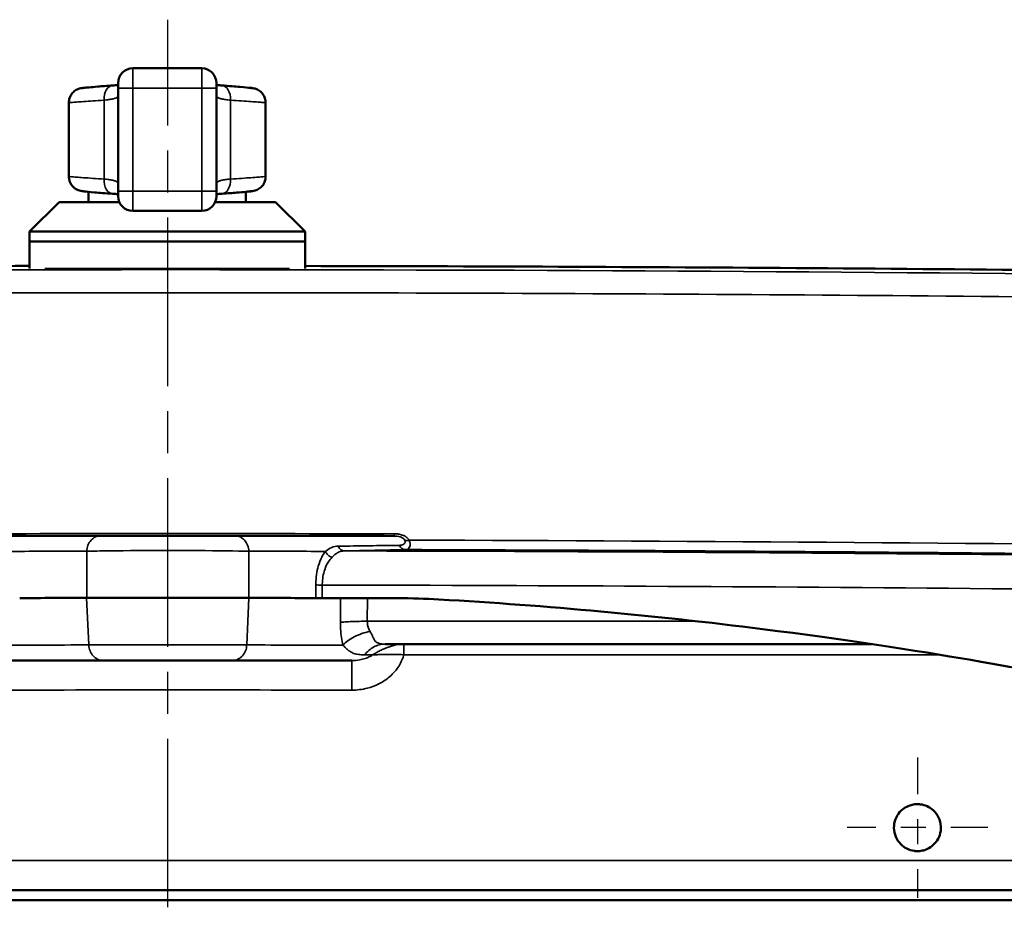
# Model space of a CAD drawing. Header units: inches. Extents: x 0.2 to 50.9, y 0.9 to 32.1.
# Tile 4 of 95: x 9.5 to 13.4, y 6.4 to 9.9. Entities that reach past the tile are written whole.
import ezdxf

# ---------------------------------------------------------------- set-up
doc = ezdxf.new("R2010")
doc.units = ezdxf.units.IN
doc.header["$LTSCALE"] = 1.5
doc.header["$MEASUREMENT"] = 0
doc.linetypes.add('CHAIN', pattern=[0.7087, 0.4724, -0.0591, 0.1181, -0.0591])
for name, color, linetype, lineweight in [('Center Mark (ANSI)', 7, 'Continuous', 25), ('Centerline (ANSI)', 7, 'Continuous', 25), ('Visible (ANSI)', 7, 'Continuous', 50), ('Visible Narrow (ANSI)', 7, 'Continuous', 35)]:
    doc.layers.add(name, color=color, linetype=linetype, lineweight=lineweight)

msp = doc.modelspace()

# ---------------------------------------------------------------- linework, layer by layer
at = {"layer": 'Center Mark (ANSI)', "linetype": 'CHAIN', "ltscale": 0.208407}
for p, q in [((13.0486, 6.9863), (13.0486, 6.4233)), ((13.3301, 6.7048), (12.7671, 6.7048))]:
    msp.add_line(p, q, dxfattribs=at)
at = {"layer": 'Centerline (ANSI)', "linetype": 'CHAIN', "ltscale": 0.952448}
msp.add_line((10.0486, 6.3858), (10.0486, 9.9404), dxfattribs=at)
at = {"layer": 'Visible (ANSI)'}
for p, q in [((10.1844, 9.7456), (9.9088, 9.7456)), ((9.8497, 9.6865), (9.8497, 9.6668)), ((9.8497, 9.2535), (9.8497, 9.6668)), ((10.2434, 9.6865), (10.2434, 9.6668)), ((10.2434, 9.2535), (10.2434, 9.6668)), ((9.6529, 9.3125), (9.6529, 9.6078)), ((10.4403, 9.3125), (10.4403, 9.6078)), ((9.7316, 9.2512), (9.7316, 9.2102)), ((9.8497, 9.2338), (9.8497, 9.2535)), ((10.2434, 9.2338), (10.2434, 9.2535)), ((10.3616, 9.2512), (10.3616, 9.2102)), ((9.6135, 9.2102), (9.4954, 9.092)), ((9.6135, 9.2102), (9.8547, 9.2102)), ((10.2385, 9.2102), (10.4797, 9.2102)), ((10.4797, 9.2102), (10.5978, 9.092)), ((9.9088, 9.1747), (10.1844, 9.1747)), ((9.4954, 9.092), (10.5978, 9.092)), ((9.4954, 9.092), (9.4954, 9.0527)), ((10.5978, 9.092), (10.5978, 9.0527)), ((10.5978, 9.0527), (9.4954, 9.0527)), ((9.4954, 9.0527), (10.5978, 9.0527)), ((9.4954, 9.0527), (9.4954, 8.9445)), ((10.5978, 9.0527), (10.5978, 8.9445)), ((9.5571, 8.9427), (10.5357, 8.9427)), ((9.7644, 8.9427), (9.7644, 8.9421)), ((10.1112, 8.9427), (10.1112, 8.9416)), ((10.3751, 8.9427), (10.3751, 8.9424)), ((12.8654, 7.4398), (10.9182, 7.4398)), ((15.7149, 6.4548), (4.3822, 6.4548)), ((5.4302, 6.4148), (14.6669, 6.4148))]:
    msp.add_line(p, q, dxfattribs=at)
for centre, radius, start, end in [((9.9088, 9.6865), 0.0591, 90, 180), ((10.1844, 9.6865), 0.0591, 0, 90), ((9.9088, 9.2338), 0.0591, 180, 270), ((10.1844, 9.2338), 0.0591, 270, 0), ((10.0486, -351.0263), 359.9681, 90.004315, 90.031681), ((10.0486, -351.0263), 359.9681, 89.968318, 89.974839)]:
    msp.add_arc(centre, radius, start, end, dxfattribs=at)
for centre, major_axis, ratio, start_param, end_param in [((10.0486, -285.0973), (324.0172, 0), 0.903416, 1.567952, 1.568888), ((10.9627, 4.6441), (2.9893, -0.0517), 0.996591, 1.530816, 1.585575)]:
    msp.add_ellipse(centre, major_axis=major_axis, ratio=ratio, start_param=start_param, end_param=end_param, dxfattribs=at)
for points, knots in [([(9.6529, 9.6078), (9.6529, 9.6142), (9.654, 9.6206), (9.658, 9.6326), (9.661, 9.6383), (9.6685, 9.6483), (9.6732, 9.6528), (9.6835, 9.6599), (9.6893, 9.6627), (9.6987, 9.6655), (9.7023, 9.6662), (9.7058, 9.6665)], [0.0000051, 0.0000051, 0.0000051, 0.0000051, 0.0485723, 0.0485723, 0.0963398, 0.0963398, 0.1441361, 0.1441361, 0.1919312, 0.1919312, 0.2192203, 0.2192203, 0.2192203, 0.2192203]), ([(9.7058, 9.6665), (9.7065, 9.6666), (9.7064, 9.6666), (9.709, 9.6668), (9.7108, 9.667), (9.718, 9.6678), (9.725, 9.6685), (9.7434, 9.6702), (9.7549, 9.6713), (9.7852, 9.6739), (9.8053, 9.6755), (9.8275, 9.677)], [0, 0, 0, 0, 0.0896377, 0.0896377, 0.1782384, 0.1782384, 0.3485494, 0.3485494, 0.5239816, 0.5239816, 0.7439005, 0.7439005, 0.7439005, 0.7439005]), ([(10.2434, 9.6788), (10.2455, 9.6786), (10.2476, 9.6784), (10.2548, 9.6777), (10.2601, 9.6773), (10.2657, 9.677)], [0.44897147, 0.44897147, 0.44897147, 0.44897147, 0.47443716, 0.47443716, 0.53183695, 0.53183695, 0.53183695, 0.53183695]), ([(10.2434, 9.6788), (10.2455, 9.6786), (10.2476, 9.6784), (10.2548, 9.6777), (10.2601, 9.6773), (10.2657, 9.677)], [0.44895574, 0.44895574, 0.44895574, 0.44895574, 0.47452498, 0.47452498, 0.5318211, 0.5318211, 0.5318211, 0.5318211]), ([(10.2657, 9.677), (10.2939, 9.6751), (10.3186, 9.673), (10.3567, 9.6696), (10.3707, 9.6682), (10.3821, 9.6671), (10.3845, 9.6668), (10.3865, 9.6666), (10.3869, 9.6666), (10.3872, 9.6665), (10.3873, 9.6665), (10.3873, 9.6665), (10.3873, 9.6665), (10.3873, 9.6665), (10.3873, 9.6665), (10.3873, 9.6665), (10.3873, 9.6665), (10.3873, 9.6665), (10.3873, 9.6665), (10.3873, 9.6665), (10.3873, 9.6665), (10.3871, 9.6665), (10.3833, 9.6668), (10.3812, 9.6668)], [0, 0, 0, 0, 0.2789908, 0.2789908, 0.5515845, 0.5515845, 0.6635136, 0.6635136, 0.7101046, 0.7101046, 0.72757, 0.72757, 0.7406688, 0.7406688, 0.7418968, 0.7418968, 0.7423269, 0.7423269, 0.742542, 0.742542, 0.7426495, 0.7426495, 0.7581812, 0.7581812, 0.7581812, 0.7581812]), ([(10.2657, 9.677), (10.2939, 9.6751), (10.3186, 9.673), (10.3567, 9.6696), (10.3707, 9.6682), (10.3821, 9.6671), (10.3845, 9.6668), (10.3865, 9.6666), (10.3869, 9.6666), (10.3872, 9.6665), (10.3873, 9.6665), (10.3873, 9.6665), (10.3873, 9.6665), (10.3873, 9.6665), (10.3873, 9.6665), (10.3873, 9.6665), (10.3873, 9.6665), (10.3873, 9.6665), (10.3873, 9.6665), (10.3873, 9.6665), (10.3873, 9.6665), (10.3873, 9.6665), (10.3873, 9.6665), (10.3873, 9.6665)], [0, 0, 0, 0, 0.2789906, 0.2789906, 0.5515843, 0.5515843, 0.6635135, 0.6635135, 0.7101046, 0.7101046, 0.72757, 0.72757, 0.7406688, 0.7406688, 0.7418968, 0.7418968, 0.7423269, 0.7423269, 0.742542, 0.742542, 0.7426495, 0.7426495, 0.7427169, 0.7427169, 0.7427169, 0.7427169]), ([(10.3873, 9.6665), (10.3873, 9.6665), (10.3874, 9.6665), (10.3881, 9.6664), (10.3889, 9.6663), (10.3928, 9.6658), (10.3958, 9.6651), (10.4048, 9.6623), (10.4105, 9.6594), (10.4207, 9.6521), (10.4253, 9.6476), (10.4327, 9.6375), (10.4356, 9.6317), (10.4393, 9.62), (10.4403, 9.6138), (10.4403, 9.6078)], [0, 0, 0, 0, 0.0000175, 0.0000175, 0.0059937, 0.0059937, 0.0296598, 0.0296598, 0.0774551, 0.0774551, 0.1252483, 0.1252483, 0.1731013, 0.1731013, 0.2192457, 0.2192457, 0.2192457, 0.2192457]), ([(9.7058, 9.2538), (9.7022, 9.2542), (9.6986, 9.2549), (9.6918, 9.2569), (9.6885, 9.2582), (9.6816, 9.2617), (9.6781, 9.2639), (9.6717, 9.2691), (9.6687, 9.2721), (9.6635, 9.2785), (9.6613, 9.2819), (9.6575, 9.2893), (9.656, 9.2932), (9.6536, 9.3021), (9.6529, 9.3074), (9.6529, 9.3125)], [0, 0, 0, 0, 0.0277374, 0.0277374, 0.0545649, 0.0545649, 0.0859877, 0.0859877, 0.1174106, 0.1174106, 0.1488334, 0.1488334, 0.1802563, 0.1802563, 0.2196553, 0.2196553, 0.2196553, 0.2196553]), ([(10.4403, 9.3125), (10.4403, 9.3062), (10.4392, 9.2997), (10.4352, 9.2877), (10.4322, 9.282), (10.4247, 9.272), (10.42, 9.2676), (10.4097, 9.2604), (10.4039, 9.2576), (10.3944, 9.2549), (10.3909, 9.2542), (10.3873, 9.2538)], [0.0000051, 0.0000051, 0.0000051, 0.0000051, 0.0485723, 0.0485723, 0.0963398, 0.0963398, 0.1441361, 0.1441361, 0.1919312, 0.1919312, 0.2192203, 0.2192203, 0.2192203, 0.2192203]), ([(9.8275, 9.2434), (9.7993, 9.2453), (9.7746, 9.2473), (9.7365, 9.2507), (9.7225, 9.2521), (9.7111, 9.2533), (9.7087, 9.2535), (9.7067, 9.2537), (9.7063, 9.2537), (9.706, 9.2538), (9.7059, 9.2538), (9.7059, 9.2538), (9.7058, 9.2538), (9.7058, 9.2538), (9.7058, 9.2538), (9.7058, 9.2538), (9.7058, 9.2538), (9.7058, 9.2538), (9.7058, 9.2538), (9.7058, 9.2538), (9.7058, 9.2538), (9.7058, 9.2538), (9.7058, 9.2538), (9.7058, 9.2538)], [0, 0, 0, 0, 0.2789906, 0.2789906, 0.5515843, 0.5515843, 0.6635135, 0.6635135, 0.7101046, 0.7101046, 0.72757, 0.72757, 0.7406688, 0.7406688, 0.7418968, 0.7418968, 0.7423269, 0.7423269, 0.742542, 0.742542, 0.7426495, 0.7426495, 0.7426551, 0.7426551, 0.7426551, 0.7426551]), ([(9.8497, 9.2415), (9.8477, 9.2417), (9.8455, 9.2419), (9.8384, 9.2426), (9.8331, 9.243), (9.8275, 9.2434)], [0.44895574, 0.44895574, 0.44895574, 0.44895574, 0.47452498, 0.47452498, 0.5318211, 0.5318211, 0.5318211, 0.5318211]), ([(10.3873, 9.2538), (10.3867, 9.2537), (10.3867, 9.2537), (10.3842, 9.2535), (10.3824, 9.2533), (10.3752, 9.2525), (10.3682, 9.2518), (10.3498, 9.2501), (10.3383, 9.249), (10.308, 9.2464), (10.2879, 9.2449), (10.2657, 9.2434)], [0.0001183, 0.0001183, 0.0001183, 0.0001183, 0.0896375, 0.0896375, 0.1782381, 0.1782381, 0.3485487, 0.3485487, 0.523981, 0.523981, 0.7438998, 0.7438998, 0.7438998, 0.7438998]), ([(10.3873, 9.2538), (10.3867, 9.2537), (10.3867, 9.2537), (10.3842, 9.2535), (10.3824, 9.2533), (10.3756, 9.2526), (10.3694, 9.252), (10.3616, 9.2512)], [0, 0, 0, 0, 0.0896375, 0.0896375, 0.1782379, 0.1782379, 0.3330165, 0.3330165, 0.3330165, 0.3330165]), ([(5.4423, 8.9251), (6.7546, 8.9419), (8.0669, 8.9515), (9.418, 8.954), (9.4567, 8.9541), (9.4954, 8.9541)], [0, 0, 0, 0, 10.000144, 10.000144, 10.295132, 10.295132, 10.295132, 10.295132]), ([(9.8495, 8.9417), (9.8073, 8.9419), (9.7688, 8.9421), (9.7209, 8.9424), (9.7074, 8.9426), (9.695, 8.9427)], [-0.7199885, -0.7199885, -0.7199885, -0.7199885, -0.3599937, -0.3599937, -0.203505, -0.203505, -0.203505, -0.203505]), ([(10.4021, 8.9427), (10.3897, 8.9426), (10.3763, 8.9424), (10.3283, 8.9421), (10.2898, 8.9419), (10.2476, 8.9417)], [-0.5164648, -0.5164648, -0.5164648, -0.5164648, -0.3599854, -0.3599854, -0.000001, -0.000001, -0.000001, -0.000001]), ([(9.142, 7.8727), (9.1513, 7.8728), (9.1606, 7.8728), (9.1698, 7.8728), (9.3733, 7.8733), (9.5769, 7.8736), (9.7804, 7.8738)], [0, 0, 0, 0, 0.043523, 0.043523, 0.043523, 1, 1, 1, 1]), ([(9.7804, 7.8738), (9.7891, 7.8738), (9.7989, 7.8738), (9.8099, 7.8738), (9.8208, 7.8738), (9.8328, 7.8738), (9.8457, 7.8738), (9.8586, 7.8738), (9.8724, 7.8739), (9.8869, 7.8739), (9.9014, 7.8739), (9.9167, 7.8739), (9.9325, 7.8739), (9.9482, 7.8739), (9.9646, 7.8739), (9.9812, 7.8739), (9.9882, 7.8739), (9.9953, 7.8739), (10.0024, 7.8739), (10.0121, 7.8739), (10.0219, 7.8739), (10.0318, 7.8739), (10.0488, 7.8739), (10.0659, 7.8739), (10.0829, 7.8739), (10.0868, 7.8739), (10.0908, 7.8739), (10.0948, 7.8739), (10.1094, 7.8739), (10.1221, 7.8739), (10.1329, 7.8739), (10.1592, 7.8739), (10.1745, 7.8739), (10.1806, 7.8739), (10.1814, 7.8739), (10.1821, 7.8739), (10.1826, 7.8739), (10.1961, 7.8739), (10.2103, 7.8739), (10.2247, 7.8739), (10.236, 7.8738), (10.2475, 7.8738), (10.2587, 7.8738), (10.2652, 7.8738), (10.271, 7.8738), (10.2762, 7.8738), (10.3002, 7.8738), (10.3116, 7.8738), (10.3167, 7.8738)], [-1, -1, -1, -1, -0.920849, -0.920849, -0.920849, -0.841704, -0.841704, -0.841704, -0.762696, -0.762696, -0.762696, -0.683693, -0.683693, -0.683693, -0.604695, -0.604695, -0.604695, -0.571429, -0.571429, -0.571429, -0.525535, -0.525535, -0.525535, -0.446929, -0.446929, -0.446929, -0.428571, -0.428571, -0.428571, -0.390744, -0.390744, -0.390744, -0.298872, -0.298872, -0.298872, -0.285714, -0.285714, -0.285714, -0.20594, -0.20594, -0.20594, -0.142857, -0.142857, -0.142857, -0.117491, -0.117491, -0.117491, 0, 0, 0, 0]), ([(9.7242, 7.6247), (9.7354, 7.6247), (9.7482, 7.6247), (9.7947, 7.6248), (9.8341, 7.6248), (9.908, 7.6248), (9.9394, 7.6248), (9.9971, 7.6248), (10.0228, 7.6248), (10.0743, 7.6248), (10.1001, 7.6248), (10.1578, 7.6248), (10.1892, 7.6248), (10.263, 7.6248), (10.3024, 7.6248), (10.3489, 7.6247), (10.3617, 7.6247), (10.3729, 7.6247)], [0.000001, 0.000001, 0.000001, 0.000001, 0.169857, 0.169857, 0.549162, 0.549162, 0.801909, 0.801909, 0.998409, 0.998409, 1.194909, 1.194909, 1.447655, 1.447655, 1.826961, 1.826961, 1.996817, 1.996817, 1.996817, 1.996817]), ([(10.6411, 7.6244), (10.6425, 7.6244), (10.6443, 7.6244), (10.6483, 7.6243), (10.6504, 7.6243), (10.6549, 7.6243), (10.6573, 7.6243), (10.6609, 7.6243), (10.6622, 7.6243), (10.6646, 7.6243), (10.6658, 7.6243), (10.667, 7.6243)], [-0.07973731, -0.07973731, -0.07973731, -0.07973731, -0.05749011, -0.05749011, -0.03787575, -0.03787575, -0.01862759, -0.01862759, -0.00893044, -0.00893044, -0.000001, -0.000001, -0.000001, -0.000001]), ([(11.1337, 7.6188), (11.5665, 7.594), (11.9984, 7.5544), (13.0869, 7.417), (13.5672, 7.3217), (13.7104, 7.2936)], [0.000001, 0.000001, 0.000001, 0.000001, 3.303888, 3.303888, 8.360573, 8.360573, 8.360573, 8.360573]), ([(9.7886, 7.3748), (9.7898, 7.3748), (9.7911, 7.3748), (9.8018, 7.3748), (9.8127, 7.3748), (9.837, 7.3748), (9.8504, 7.3748), (9.8791, 7.3748), (9.8945, 7.3748), (9.9268, 7.3748), (9.9438, 7.3748), (9.9772, 7.3748), (9.9937, 7.3748), (10.027, 7.3748), (10.0439, 7.3748), (10.0774, 7.3748), (10.0942, 7.3748), (10.127, 7.3748), (10.1432, 7.3748), (10.1744, 7.3748), (10.1895, 7.3748), (10.2182, 7.3748), (10.2319, 7.3748), (10.2573, 7.3748), (10.2691, 7.3748), (10.2905, 7.3748), (10.3001, 7.3748), (10.3085, 7.3748)], [0, 0, 0, 0, 0.011646, 0.011646, 0.09847, 0.09847, 0.185294, 0.185294, 0.272118, 0.272118, 0.358942, 0.358942, 0.4391, 0.4391, 0.519257, 0.519257, 0.599414, 0.599414, 0.679572, 0.679572, 0.759679, 0.759679, 0.839786, 0.839786, 0.919893, 0.919893, 1, 1, 1, 1]), ([(12.9608, 6.7385), (12.9638, 6.7463), (12.9678, 6.7536), (12.9787, 6.7686), (12.986, 6.7757), (13.0015, 6.7867), (13.0094, 6.7908), (13.0246, 6.796), (13.0316, 6.7976), (13.0406, 6.7985), (13.0424, 6.7986), (13.0453, 6.7988), (13.0464, 6.7988), (13.0484, 6.7988), (13.0493, 6.7988), (13.0513, 6.7988), (13.0525, 6.7988), (13.0557, 6.7986), (13.0579, 6.7984), (13.0694, 6.797), (13.0785, 6.7944), (13.096, 6.7866), (13.1042, 6.7812), (13.1205, 6.7666), (13.1278, 6.7568), (13.1385, 6.7348), (13.1417, 6.7226), (13.1431, 6.6984), (13.1415, 6.6866), (13.1344, 6.665), (13.1292, 6.6552), (13.1161, 6.6387), (13.1087, 6.6319), (13.0931, 6.6216), (13.0852, 6.6178), (13.0708, 6.6133), (13.0644, 6.6119), (13.0562, 6.6111), (13.0545, 6.611), (13.0517, 6.6109), (13.0506, 6.6108), (13.0486, 6.6108), (13.0477, 6.6108), (13.0456, 6.6109), (13.0445, 6.6109), (13.0411, 6.6111), (13.0388, 6.6113), (13.0261, 6.6129), (13.0159, 6.6161), (12.9975, 6.6253), (12.9894, 6.6311), (12.9737, 6.6467), (12.9668, 6.6568), (12.9572, 6.6795), (12.9546, 6.6918), (12.9545, 6.716), (12.9566, 6.7276), (12.9608, 6.7385)], [-1.504523, -1.504523, -1.504523, -1.504523, -1.440867, -1.440867, -1.363591, -1.363591, -1.296026, -1.296026, -1.24129, -1.24129, -1.227353, -1.227353, -1.219255, -1.219255, -1.21221, -1.21221, -1.203581, -1.203581, -1.187223, -1.187223, -1.115354, -1.115354, -1.040983, -1.040983, -0.948721, -0.948721, -0.85377, -0.85377, -0.763705, -0.763705, -0.680033, -0.680033, -0.603618, -0.603618, -0.537369, -0.537369, -0.488053, -0.488053, -0.47463, -0.47463, -0.466649, -0.466649, -0.459591, -0.459591, -0.450798, -0.450798, -0.433676, -0.433676, -0.352832, -0.352832, -0.277196, -0.277196, -0.184263, -0.184263, -0.089218, -0.089218, 0, 0, 0, 0])]:
    msp.add_open_spline(points, degree=3, knots=knots, dxfattribs=at)
for points in [[(9.8275, 9.677), (9.8356, 9.6775), (9.8431, 9.6781), (9.8497, 9.6788)], [(9.8275, 9.677), (9.8356, 9.6775), (9.8431, 9.6781), (9.8497, 9.6788)], [(10.2657, 9.2434), (10.2576, 9.2428), (10.2501, 9.2422), (10.2434, 9.2415)], [(10.5978, 8.9541), (11.9502, 8.9521), (13.3025, 8.9424), (14.6548, 8.9251)], [(10.3167, 7.8738), (10.5295, 7.8736), (10.7423, 7.8733), (10.9551, 7.8727)], [(9.4561, 7.6244), (9.5455, 7.6245), (9.6348, 7.6246), (9.7242, 7.6247)], [(10.6411, 7.6244), (10.5517, 7.6245), (10.4623, 7.6246), (10.3729, 7.6247)], [(9.3117, 7.3741), (9.4707, 7.3744), (9.6296, 7.3746), (9.7886, 7.3748)], [(10.7854, 7.3741), (10.6265, 7.3744), (10.4675, 7.3746), (10.3085, 7.3748)]]:
    msp.add_open_spline(points, degree=3, dxfattribs=at)
at = {"layer": 'Visible Narrow (ANSI)'}
for p, q in [((9.9088, 9.7456), (9.9088, 9.6668)), ((10.1844, 9.7456), (10.1844, 9.6668)), ((9.8497, 9.6668), (9.9088, 9.6668)), ((10.1844, 9.6668), (9.9088, 9.6668)), ((9.9088, 9.2535), (9.9088, 9.6668)), ((10.1844, 9.6668), (10.2434, 9.6668)), ((10.1844, 9.2535), (10.1844, 9.6668)), ((9.7935, 9.3023), (9.7935, 9.618)), ((10.2997, 9.3023), (10.2997, 9.618)), ((9.9088, 9.2535), (9.8497, 9.2535)), ((10.1844, 9.2535), (9.9088, 9.2535)), ((9.9088, 9.1747), (9.9088, 9.2535)), ((10.1844, 9.1747), (10.1844, 9.2535)), ((10.2434, 9.2535), (10.1844, 9.2535)), ((9.7242, 7.8116), (9.7242, 7.6247)), ((10.3729, 7.6247), (10.3729, 7.8116)), ((10.6411, 7.6775), (10.6411, 7.6244)), ((10.667, 7.6762), (10.667, 7.6243)), ((9.7323, 7.4363), (9.7238, 7.6247)), ((10.3648, 7.4363), (10.3733, 7.6247)), ((10.7403, 7.6242), (10.7393, 7.5268)), ((10.8472, 7.5311), (10.8482, 7.624)), ((12.1688, 7.5311), (10.8472, 7.5311)), ((10.9937, 7.4398), (10.9934, 7.4398)), ((10.8364, 7.3966), (10.8679, 7.3965)), ((10.9934, 7.3972), (10.9937, 7.3972)), ((10.9937, 7.3972), (13.1365, 7.3972)), ((15.7162, 6.5733), (4.381, 6.5733))]:
    msp.add_line(p, q, dxfattribs=at)
for centre, major_axis, ratio, start_param, end_param in [((9.8315, 9.618), (-0.004, 0.0589), 0.642006, 6.283184, 7.810826), ((10.2617, 9.618), (0.004, 0.0589), 0.642006, 4.755544, 6.283186), ((9.8315, 9.3023), (-0.004, -0.0589), 0.642006, 4.755544, 6.283186), ((10.2617, 9.3023), (0.004, -0.0589), 0.642006, 6.283184, 7.810826), ((10.0486, -273.7997), (317.9642, 0), 0.885893, 1.567945, 1.573648), ((13.5244, -350.9768), (-1.0284, 358.8119), 0.496237, 0.008405, 0.009778), ((10.0485, -286.1417), (325.8695, 0.0004), 0.902065, 1.551922, 1.568627), ((10.0484, -271.1387), (315.3246, -0.0005), 0.88467, 1.554254, 1.567782), ((10.667, 7.6788), (0.03, 0), 0.087156, 3.667398, 4.711423), ((10.0485, -286.2561), (-325.8643, -0.0003), 0.90201, 4.693518, 4.71049), ((10.0486, -240.5916), (297.9242, 0), 0.831916, 1.568324, 1.573268)]:
    msp.add_ellipse(centre, major_axis=major_axis, ratio=ratio, start_param=start_param, end_param=end_param, dxfattribs=at)
for points, knots in [([(9.7935, 9.618), (9.7775, 9.6171), (9.7477, 9.6152), (9.7105, 9.6126), (9.6818, 9.6103), (9.6623, 9.6086), (9.6541, 9.6079), (9.6529, 9.6078), (9.6529, 9.6078)], [0, 0, 0, 0, 0.0909091, 0.1818182, 0.2727273, 0.3636364, 0.4545455, 0.5, 0.5, 0.5, 0.5]), ([(10.4403, 9.6078), (10.4403, 9.6078), (10.4391, 9.6079), (10.4308, 9.6086), (10.4113, 9.6103), (10.3826, 9.6126), (10.3455, 9.6152), (10.3157, 9.6171), (10.2997, 9.618)], [0.5, 0.5, 0.5, 0.5, 0.5454545, 0.6363636, 0.7272727, 0.8181818, 0.9090909, 1, 1, 1, 1]), ([(9.6529, 9.3125), (9.6529, 9.3125), (9.6541, 9.3124), (9.6623, 9.3117), (9.6818, 9.31), (9.7105, 9.3078), (9.7477, 9.3051), (9.7775, 9.3032), (9.7935, 9.3023)], [0.5, 0.5, 0.5, 0.5, 0.5454545, 0.6363636, 0.7272727, 0.8181818, 0.9090909, 1, 1, 1, 1]), ([(10.2997, 9.3023), (10.3157, 9.3032), (10.3455, 9.3051), (10.3826, 9.3078), (10.4113, 9.31), (10.4308, 9.3117), (10.4391, 9.3124), (10.4403, 9.3125), (10.4403, 9.3125)], [0, 0, 0, 0, 0.0909091, 0.1818182, 0.2727273, 0.3636364, 0.4545455, 0.5, 0.5, 0.5, 0.5]), ([(5.4803, 8.9102), (5.5644, 8.9113), (5.6484, 8.9124), (5.7324, 8.9134), (5.8422, 8.9147), (5.9548, 8.916), (6.0645, 8.9172), (8.8591, 8.9483), (11.6537, 8.9467), (14.4483, 8.9123), (14.4628, 8.9122), (14.4773, 8.912), (14.4917, 8.9118), (14.5061, 8.9116), (14.5203, 8.9115), (14.5344, 8.9113), (14.5625, 8.9109), (14.5899, 8.9106), (14.6168, 8.9102)], [-1, -1, -1, -1, -0.972432, -0.972432, -0.972432, -0.936418, -0.936418, -0.936418, -0.019031, -0.019031, -0.019031, -0.014273, -0.014273, -0.014273, -0.009516, -0.009516, -0.009516, 0, 0, 0, 0]), ([(14.6142, 8.818), (14.6007, 8.8182), (14.5872, 8.8184), (14.5737, 8.8185), (13.0687, 8.8376), (11.5618, 8.8471), (10.0528, 8.8471), (8.6682, 8.8471), (7.2852, 8.8391), (5.9036, 8.8231), (5.7634, 8.8215), (5.6232, 8.8198), (5.483, 8.818)], [0, 0, 0, 0, 0.0044456, 0.0044456, 0.0044456, 0.5, 0.5, 0.5, 0.953955, 0.953955, 0.953955, 1, 1, 1, 1]), ([(10.9551, 7.8727), (10.9551, 7.8727), (10.9551, 7.8735), (10.9551, 7.875), (10.9551, 7.8765), (10.9551, 7.8788), (10.9551, 7.8815)], [0, 0, 0, 0, 0.5, 0.5, 0.5, 0.9999997, 0.9999997, 0.9999997, 0.9999997]), ([(10.9551, 7.8815), (10.9608, 7.8815), (10.9661, 7.8811), (10.9712, 7.8804), (10.9714, 7.8804), (10.9715, 7.8803), (10.9717, 7.8803), (10.9769, 7.8795), (10.9808, 7.8787), (10.9865, 7.8767), (10.9868, 7.8767), (10.987, 7.8766), (10.9873, 7.8765), (10.991, 7.8751), (10.9946, 7.8735), (10.998, 7.8716), (11.0016, 7.8696), (11.0049, 7.8671), (11.008, 7.8643), (11.0106, 7.8619), (11.0129, 7.8592), (11.0149, 7.8561)], [0, 0, 0, 0, 0.241166, 0.241166, 0.241166, 0.25, 0.25, 0.25, 0.5, 0.5, 0.5, 0.511494, 0.511494, 0.511494, 0.676387, 0.676387, 0.676387, 0.851693, 0.851693, 0.851693, 1, 1, 1, 1]), ([(9.7242, 7.8116), (9.7245, 7.8199), (9.7262, 7.8281), (9.7321, 7.8431), (9.7363, 7.85), (9.7467, 7.8615), (9.7528, 7.866), (9.7661, 7.8722), (9.7732, 7.8738), (9.7804, 7.8738)], [0, 0, 0, 0, 0.25, 0.25, 0.5, 0.5, 0.75, 0.75, 1, 1, 1, 1]), ([(10.3167, 7.8738), (10.3239, 7.8738), (10.331, 7.8722), (10.3377, 7.8691), (10.3443, 7.866), (10.3505, 7.8615), (10.3556, 7.8557), (10.3608, 7.85), (10.365, 7.8431), (10.3679, 7.8356), (10.3709, 7.8281), (10.3726, 7.8199), (10.3729, 7.8116)], [0, 0, 0, 0, 0.25, 0.25, 0.25, 0.5, 0.5, 0.5, 0.75, 0.75, 0.75, 1, 1, 1, 1]), ([(10.9973, 7.8554), (10.9961, 7.8575), (10.9947, 7.8593), (10.9931, 7.8609), (10.9911, 7.8629), (10.9888, 7.8646), (10.9864, 7.866), (10.984, 7.8673), (10.9815, 7.8684), (10.9789, 7.8693), (10.9751, 7.8706), (10.9712, 7.8714), (10.9672, 7.872), (10.9632, 7.8725), (10.9591, 7.8727), (10.9551, 7.8727)], [-0.9999995, -0.9999995, -0.9999995, -0.9999995, -0.8590346, -0.8590346, -0.8590346, -0.6857898, -0.6857898, -0.6857898, -0.5125451, -0.5125451, -0.5125451, -0.2562727, -0.2562727, -0.2562727, -0.0000001, -0.0000001, -0.0000001, -0.0000001]), ([(10.976, 7.8354), (10.9782, 7.8354), (10.9804, 7.8356), (10.9825, 7.836), (10.9855, 7.8365), (10.9884, 7.8374), (10.9909, 7.8387), (10.9932, 7.8399), (10.9953, 7.8415), (10.9968, 7.8436), (10.9975, 7.8445), (10.9981, 7.8456), (10.9984, 7.8468), (10.9988, 7.848), (10.9989, 7.8494), (10.9988, 7.8508), (10.9986, 7.8523), (10.9981, 7.8538), (10.9973, 7.8554)], [-0.9999999, -0.9999999, -0.9999999, -0.9999999, -0.8184502, -0.8184502, -0.8184502, -0.5617945, -0.5617945, -0.5617945, -0.3316017, -0.3316017, -0.3316017, -0.2242849, -0.2242849, -0.2242849, -0.1163441, -0.1163441, -0.1163441, -0.0000003, -0.0000003, -0.0000003, -0.0000003]), ([(10.9973, 7.8554), (10.9997, 7.8546), (11.0025, 7.8542), (11.0055, 7.8543), (11.0085, 7.8545), (11.0117, 7.8551), (11.0149, 7.8561)], [0, 0, 0, 0, 0.499996, 0.499996, 0.499996, 1, 1, 1, 1]), ([(11.0149, 7.8561), (11.02, 7.8463), (11.0205, 7.8359), (11.0164, 7.8283), (11.0161, 7.8277), (11.0157, 7.827), (11.0153, 7.8264), (11.0121, 7.8217), (11.0068, 7.8183), (10.9995, 7.8181)], [0, 0, 0, 0, 0.4613817, 0.4613817, 0.4613817, 0.5, 0.5, 0.5, 1, 1, 1, 1]), ([(11.0149, 7.8561), (12.2011, 7.8529), (13.3893, 7.8438), (14.5796, 7.8286), (14.8082, 7.8257), (15.0375, 7.8226), (15.2661, 7.8193)], [0, 0, 0, 0, 0.838878, 0.838878, 0.838878, 1, 1, 1, 1]), ([(10.3729, 7.8116), (10.3249, 7.8129), (10.2484, 7.814), (10.1687, 7.8143), (10.1287, 7.8145), (10.0879, 7.8146), (10.0486, 7.8146), (9.9703, 7.8146), (9.8852, 7.8143), (9.8149, 7.8134), (9.7797, 7.8129), (9.7483, 7.8123), (9.7242, 7.8116)], [0, 0, 0, 0, 0.3329155, 0.3329155, 0.3329155, 0.5, 0.5, 0.5, 0.8328987, 0.8328987, 0.8328987, 0.9999999, 0.9999999, 0.9999999, 0.9999999]), ([(10.68, 7.8113), (10.6746, 7.8046), (10.6695, 7.7969), (10.6594, 7.7774), (10.6546, 7.7652), (10.6479, 7.7412), (10.6455, 7.73), (10.6422, 7.7064), (10.6412, 7.694), (10.6411, 7.6801), (10.6411, 7.6788), (10.6411, 7.6775)], [0, 0, 0, 0, 0.249217, 0.249217, 0.539787, 0.539787, 0.758637, 0.758637, 0.977486, 0.977486, 1, 1, 1, 1]), ([(10.7059, 7.7877), (10.7031, 7.7884), (10.7002, 7.7895), (10.6948, 7.7925), (10.6923, 7.7943), (10.6877, 7.7985), (10.6856, 7.8009), (10.6823, 7.8059), (10.6809, 7.8086), (10.68, 7.8113)], [0.0000003, 0.0000003, 0.0000003, 0.0000003, 0.25, 0.25, 0.5, 0.5, 0.75, 0.75, 1, 1, 1, 1]), ([(10.7059, 7.7877), (10.71, 7.7919), (10.7139, 7.7955), (10.7177, 7.7987), (10.7234, 7.8034), (10.729, 7.8068), (10.7349, 7.8091), (10.7412, 7.8116), (10.7479, 7.8128), (10.755, 7.8129)], [0, 0, 0, 0, 0.2422763, 0.2422763, 0.2422763, 0.6072542, 0.6072542, 0.6072542, 0.9999998, 0.9999998, 0.9999998, 0.9999998]), ([(10.7309, 7.832), (10.7328, 7.8265), (10.7361, 7.8216), (10.7404, 7.8182), (10.7447, 7.8149), (10.7498, 7.813), (10.755, 7.8129)], [0.0000003, 0.0000003, 0.0000003, 0.0000003, 0.5, 0.5, 0.5, 1, 1, 1, 1]), ([(10.9995, 7.8181), (10.9946, 7.8182), (10.9897, 7.8198), (10.9815, 7.8259), (10.9781, 7.8303), (10.976, 7.8354)], [0, 0, 0, 0, 0.5, 0.5, 1, 1, 1, 1]), ([(10.667, 7.6762), (10.667, 7.6773), (10.667, 7.6784), (10.6672, 7.6899), (10.6681, 7.7003), (10.6714, 7.72), (10.6738, 7.7293), (10.6805, 7.7493), (10.6853, 7.7594), (10.6954, 7.7756), (10.7005, 7.7821), (10.7059, 7.7877)], [0, 0, 0, 0, 0.022514, 0.022514, 0.241363, 0.241363, 0.460213, 0.460213, 0.750783, 0.750783, 1, 1, 1, 1]), ([(10.7393, 7.5268), (10.7447, 7.5275), (10.7514, 7.5282), (10.7668, 7.5294), (10.7755, 7.5299), (10.7944, 7.5307), (10.8045, 7.5309), (10.8255, 7.5312), (10.8364, 7.5312), (10.8472, 7.5311)], [0.0000017, 0.0000017, 0.0000017, 0.0000017, 0.25, 0.25, 0.5, 0.5, 0.75, 0.75, 1, 1, 1, 1]), ([(10.7393, 7.5268), (10.7392, 7.5178), (10.7394, 7.509), (10.7406, 7.4884), (10.7419, 7.477), (10.7454, 7.4554), (10.7476, 7.4452), (10.75, 7.4359)], [0, 0, 0, 0, 0.2655823, 0.2655823, 0.6327912, 0.6327912, 0.9999982, 0.9999982, 0.9999982, 0.9999982]), ([(10.8472, 7.5311), (10.8471, 7.5271), (10.8474, 7.5232), (10.8479, 7.5194), (10.8486, 7.5141), (10.8499, 7.509), (10.8516, 7.5042), (10.8533, 7.4994), (10.8555, 7.4949), (10.858, 7.4907)], [-1, -1, -1, -1, -0.7344177, -0.7344177, -0.7344177, -0.3672088, -0.3672088, -0.3672088, -0.0000021, -0.0000021, -0.0000021, -0.0000021]), ([(10.858, 7.4907), (10.8469, 7.4885), (10.8359, 7.4855), (10.8145, 7.4782), (10.8043, 7.4739), (10.7854, 7.4642), (10.7767, 7.4589), (10.7616, 7.4477), (10.7551, 7.4418), (10.75, 7.4359)], [0, 0, 0, 0, 0.25, 0.25, 0.5, 0.5, 0.75, 0.75, 0.9999996, 0.9999996, 0.9999996, 0.9999996]), ([(10.9182, 7.4398), (10.9175, 7.4398), (10.9169, 7.4398), (10.9162, 7.4398), (10.9083, 7.4399), (10.9014, 7.4406), (10.8957, 7.4421), (10.8906, 7.4433), (10.8864, 7.4452), (10.8829, 7.448), (10.8802, 7.4501), (10.8779, 7.4527), (10.8758, 7.4559), (10.8737, 7.4591), (10.8718, 7.463), (10.8697, 7.4677), (10.8682, 7.4707), (10.8667, 7.4742), (10.8648, 7.478), (10.863, 7.4818), (10.8608, 7.4861), (10.858, 7.4907)], [0.0000008, 0.0000008, 0.0000008, 0.0000008, 0.0207282, 0.0207282, 0.0207282, 0.2588746, 0.2588746, 0.2588746, 0.4681097, 0.4681097, 0.4681097, 0.628356, 0.628356, 0.628356, 0.7886024, 0.7886024, 0.7886024, 0.8943012, 0.8943012, 0.8943012, 0.9999999, 0.9999999, 0.9999999, 0.9999999]), ([(10.3648, 7.4363), (10.3546, 7.4364), (10.3429, 7.4364), (10.3168, 7.4364), (10.3025, 7.4364), (10.2715, 7.4364), (10.255, 7.4364), (10.22, 7.4364), (10.2017, 7.4364), (10.1637, 7.4364), (10.144, 7.4364), (10.104, 7.4364), (10.0837, 7.4364), (10.0429, 7.4364), (10.0224, 7.4364), (9.9819, 7.4364), (9.9618, 7.4364), (9.9211, 7.4364), (9.9005, 7.4364), (9.8612, 7.4364), (9.8424, 7.4364), (9.8075, 7.4364), (9.7912, 7.4364), (9.7617, 7.4364), (9.7484, 7.4364), (9.7353, 7.4363), (9.7338, 7.4363), (9.7323, 7.4363)], [0, 0, 0, 0, 0.080107, 0.080107, 0.1602141, 0.1602141, 0.2403211, 0.2403211, 0.3204282, 0.3204282, 0.4005856, 0.4005856, 0.480743, 0.480743, 0.5609005, 0.5609005, 0.6410579, 0.6410579, 0.7278819, 0.7278819, 0.8147059, 0.8147059, 0.9015299, 0.9015299, 0.9883539, 0.9883539, 0.9999999, 0.9999999, 0.9999999, 0.9999999]), ([(9.7886, 7.3748), (9.7815, 7.3747), (9.7744, 7.3763), (9.7677, 7.3794), (9.7611, 7.3824), (9.755, 7.3869), (9.7498, 7.3926), (9.7447, 7.3983), (9.7404, 7.4051), (9.7375, 7.4125), (9.7345, 7.42), (9.7327, 7.4281), (9.7323, 7.4363)], [0.0000004, 0.0000004, 0.0000004, 0.0000004, 0.25, 0.25, 0.25, 0.5, 0.5, 0.5, 0.75, 0.75, 0.75, 1, 1, 1, 1]), ([(10.3085, 7.3748), (10.3156, 7.3747), (10.3228, 7.3763), (10.3294, 7.3794), (10.336, 7.3824), (10.3421, 7.3869), (10.3473, 7.3926), (10.3525, 7.3983), (10.3567, 7.4051), (10.3597, 7.4125), (10.3627, 7.42), (10.3644, 7.4281), (10.3648, 7.4363)], [0.0000005, 0.0000005, 0.0000005, 0.0000005, 0.25, 0.25, 0.25, 0.5, 0.5, 0.5, 0.75, 0.75, 0.75, 0.9999994, 0.9999994, 0.9999994, 0.9999994]), ([(10.75, 7.4359), (10.7531, 7.4323), (10.7561, 7.429), (10.7618, 7.4231), (10.7646, 7.4205), (10.7716, 7.4145), (10.7758, 7.4115), (10.7843, 7.4065), (10.7886, 7.4045), (10.799, 7.4008), (10.8051, 7.3993), (10.8187, 7.3972), (10.8264, 7.3967), (10.835, 7.3966), (10.8357, 7.3966), (10.8364, 7.3966)], [0.0000003, 0.0000003, 0.0000003, 0.0000003, 0.1056988, 0.1056988, 0.2113976, 0.2113976, 0.371644, 0.371644, 0.5318903, 0.5318903, 0.7411254, 0.7411254, 0.9792718, 0.9792718, 0.9999988, 0.9999988, 0.9999988, 0.9999988]), ([(10.8364, 7.3966), (10.8414, 7.4033), (10.8471, 7.4095), (10.8595, 7.4202), (10.8662, 7.4248), (10.8803, 7.4322), (10.8876, 7.4351), (10.9028, 7.4389), (10.9105, 7.4398), (10.9182, 7.4398)], [0, 0, 0, 0, 0.25, 0.25, 0.5, 0.5, 0.75, 0.75, 1, 1, 1, 1]), ([(10.8679, 7.3965), (10.8681, 7.3966), (10.8683, 7.3968), (10.8685, 7.3969), (10.8699, 7.3978), (10.8715, 7.3987), (10.873, 7.3997), (10.8747, 7.4007), (10.8764, 7.4017), (10.8782, 7.4027), (10.8836, 7.4059), (10.8892, 7.409), (10.8951, 7.412), (10.9002, 7.4146), (10.9054, 7.4171), (10.911, 7.4196), (10.9165, 7.4221), (10.9222, 7.4245), (10.9283, 7.4267), (10.9334, 7.4286), (10.9388, 7.4304), (10.9443, 7.4321), (10.9499, 7.4337), (10.9556, 7.4352), (10.9616, 7.4364), (10.9717, 7.4385), (10.9824, 7.4398), (10.9934, 7.4398)], [-1, -1, -1, -1, -0.993828, -0.993828, -0.993828, -0.9455131, -0.9455131, -0.9455131, -0.8909216, -0.8909216, -0.8909216, -0.7248603, -0.7248603, -0.7248603, -0.583298, -0.583298, -0.583298, -0.4417358, -0.4417358, -0.4417358, -0.3219539, -0.3219539, -0.3219539, -0.2021721, -0.2021721, -0.2021721, 0, 0, 0, 0]), ([(10.9934, 7.4398), (10.9934, 7.4398), (10.9934, 7.4387), (10.9934, 7.4366), (10.9934, 7.4345), (10.9934, 7.4314), (10.9934, 7.4274), (10.9934, 7.4235), (10.9934, 7.4188), (10.9934, 7.4137), (10.9934, 7.4085), (10.9934, 7.4029), (10.9934, 7.3972)], [0, 0, 0, 0, 0.250002, 0.250002, 0.250002, 0.499999, 0.499999, 0.499999, 0.749996, 0.749996, 0.749996, 1, 1, 1, 1]), ([(10.9937, 7.4398), (10.9937, 7.4398), (10.9937, 7.4387), (10.9937, 7.4366), (10.9937, 7.4345), (10.9937, 7.4314), (10.9937, 7.4275), (10.9937, 7.4236), (10.9937, 7.4188), (10.9937, 7.4137), (10.9937, 7.4085), (10.9937, 7.4029), (10.9937, 7.3972)], [-0.9999978, -0.9999978, -0.9999978, -0.9999978, -0.75, -0.75, -0.75, -0.5000001, -0.5000001, -0.5000001, -0.2500001, -0.2500001, -0.2500001, 0, 0, 0, 0]), ([(10.785, 7.2556), (10.8058, 7.2556), (10.8266, 7.2581), (10.8472, 7.2633), (10.8618, 7.2671), (10.8763, 7.2723), (10.8904, 7.279), (10.9045, 7.2858), (10.9182, 7.2942), (10.931, 7.3045), (10.9385, 7.3105), (10.9456, 7.317), (10.9523, 7.3242), (10.959, 7.3315), (10.9653, 7.3394), (10.971, 7.348), (10.9755, 7.3547), (10.9796, 7.362), (10.9832, 7.3696), (10.9868, 7.3772), (10.9899, 7.3852), (10.9924, 7.3934), (10.9927, 7.3947), (10.9931, 7.3959), (10.9934, 7.3972)], [0, 0, 0, 0, 0.2539635, 0.2539635, 0.2539635, 0.4347027, 0.4347027, 0.4347027, 0.615442, 0.615442, 0.615442, 0.7194205, 0.7194205, 0.7194205, 0.8233988, 0.8233988, 0.8233988, 0.9055124, 0.9055124, 0.9055124, 0.9876258, 0.9876258, 0.9876258, 0.9999999, 0.9999999, 0.9999999, 0.9999999]), ([(10.7854, 7.3741), (10.7854, 7.3741), (10.7854, 7.3711), (10.7854, 7.3652), (10.7853, 7.3593), (10.7853, 7.3506), (10.7853, 7.3398), (10.7852, 7.3289), (10.7852, 7.3158), (10.7851, 7.3014), (10.7851, 7.2871), (10.7851, 7.2714), (10.785, 7.2556)], [0, 0, 0, 0, 0.25, 0.25, 0.25, 0.5, 0.5, 0.5, 0.7500001, 0.7500001, 0.7500001, 1, 1, 1, 1]), ([(10.8679, 7.3965), (10.865, 7.3944), (10.8619, 7.3925), (10.8587, 7.3908), (10.8524, 7.3873), (10.8456, 7.3844), (10.8385, 7.3821), (10.8315, 7.3797), (10.8242, 7.378), (10.8169, 7.3767), (10.8065, 7.3749), (10.796, 7.3741), (10.7854, 7.3741)], [0, 0, 0, 0, 0.1276643, 0.1276643, 0.1276643, 0.3838466, 0.3838466, 0.3838466, 0.6400288, 0.6400288, 0.6400288, 0.9999993, 0.9999993, 0.9999993, 0.9999993]), ([(10.9934, 7.3972), (10.9816, 7.3983), (10.9701, 7.3986), (10.9592, 7.3987), (10.9528, 7.3987), (10.9466, 7.3987), (10.9407, 7.3986), (10.9348, 7.3985), (10.9292, 7.3984), (10.9238, 7.3983), (10.9176, 7.3982), (10.9117, 7.3981), (10.9062, 7.398), (10.9008, 7.3979), (10.8957, 7.3978), (10.8911, 7.3977), (10.8856, 7.3975), (10.8807, 7.3974), (10.8762, 7.3972), (10.8747, 7.3971), (10.8733, 7.397), (10.8719, 7.3969), (10.8707, 7.3968), (10.8695, 7.3967), (10.8683, 7.3966), (10.8682, 7.3966), (10.868, 7.3965), (10.8679, 7.3965)], [-1, -1, -1, -1, -0.7978279, -0.7978279, -0.7978279, -0.6780461, -0.6780461, -0.6780461, -0.5582642, -0.5582642, -0.5582642, -0.416702, -0.416702, -0.416702, -0.2751397, -0.2751397, -0.2751397, -0.1090784, -0.1090784, -0.1090784, -0.0544869, -0.0544869, -0.0544869, -0.006172, -0.006172, -0.006172, -0.0000001, -0.0000001, -0.0000001, -0.0000001])]:
    msp.add_open_spline(points, degree=3, knots=knots, dxfattribs=at)
for points in [[(9.8497, 9.6357), (9.8497, 9.634), (9.8481, 9.6308), (9.8409, 9.6266), (9.8293, 9.623), (9.8135, 9.6202), (9.8005, 9.6187), (9.7935, 9.618)], [(10.2434, 9.6357), (10.2434, 9.634), (10.2451, 9.6308), (10.2522, 9.6266), (10.2639, 9.623), (10.2797, 9.6202), (10.2927, 9.6187), (10.2997, 9.618)], [(9.8497, 9.2846), (9.8497, 9.2863), (9.8481, 9.2895), (9.8409, 9.2937), (9.8293, 9.2973), (9.8135, 9.3001), (9.8005, 9.3016), (9.7935, 9.3023)], [(10.2434, 9.2846), (10.2434, 9.2863), (10.2451, 9.2895), (10.2522, 9.2937), (10.2639, 9.2973), (10.2797, 9.3001), (10.2927, 9.3016), (10.2997, 9.3023)], [(9.7242, 7.8116), (9.6218, 7.8116), (9.5195, 7.8114), (9.4171, 7.8113)], [(10.3729, 7.8116), (10.4753, 7.8116), (10.5777, 7.8114), (10.68, 7.8113)], [(10.68, 7.8113), (10.6968, 7.8252), (10.7118, 7.8317), (10.7309, 7.832)], [(10.976, 7.8354), (10.8943, 7.8344), (10.8126, 7.8332), (10.7309, 7.832)], [(9.7323, 7.4363), (9.6039, 7.4363), (9.4755, 7.4361), (9.3471, 7.4359)], [(10.3648, 7.4363), (10.4932, 7.4363), (10.6216, 7.4361), (10.75, 7.4359)]]:
    msp.add_open_spline(points, degree=3, dxfattribs=at)

doc.saveas('drawing.dxf')
